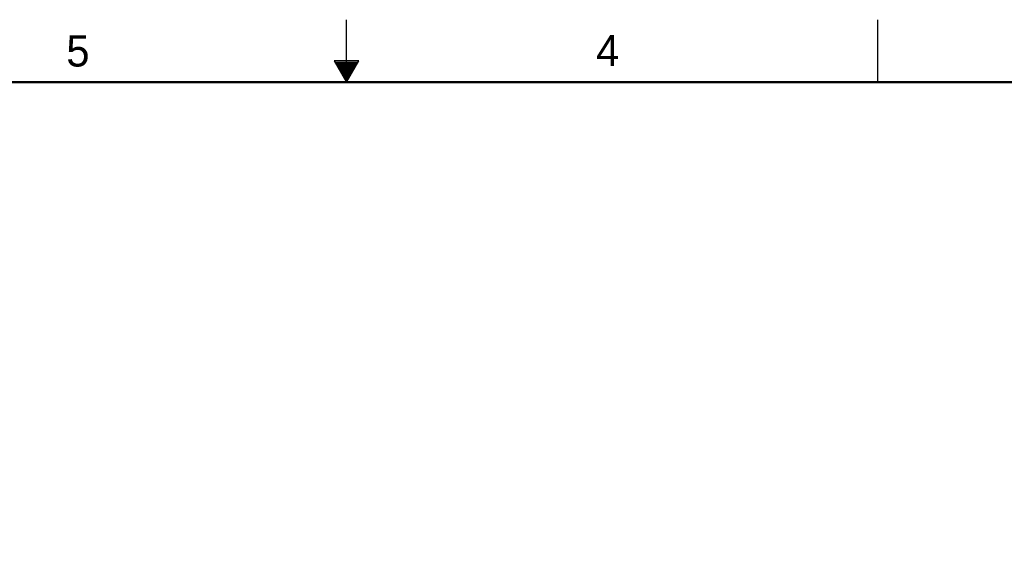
# Model space of a CAD drawing. Header units: inches. Extents: x 0 to 34, y 0 to 22.
# Tile 42 of 78: x 14.4 to 22.3, y 17.7 to 22. Entities that reach past the tile are written whole.
import ezdxf

# ---------------------------------------------------------------- set-up
doc = ezdxf.new("R2010")
doc.units = ezdxf.units.IN
doc.header["$LTSCALE"] = 1.87
doc.header["$MEASUREMENT"] = 0
doc.layers.get('0').update_dxf_attribs({"linetype": 'CONTINUOUS'})
doc.layers.add('DIMENSIONS', color=7, linetype='CONTINUOUS')
doc.styles.get("Standard").update_dxf_attribs({"font": 'txt', "width": 0.8})
doc.styles.add('TEXTSTYLE_2', font='txt')
doc.dimstyles.new('DIMSTYLE_2', dxfattribs={"dimtxt": 0.125, "dimasz": 0.18, "dimexe": 0.125, "dimexo": 0.0625, "dimgap": 0.09, "dimtad": 0, "dimtih": 1, "dimtoh": 1, "dimzin": 4, "dimdsep": 46, "dimtxsty": 'STANDARD', "dimblk": '_FILLED', "dimblk1": '_FILLED', "dimblk2": '_FILLED', "dimcen": 0.09, "dimadec": 0, "dimazin": 0, "dimtp": 0.001, "dimtm": 0.001, "dimtfac": 1, "dimtofl": 0, "dimtmove": 0, "dimatfit": 3, "dimldrblk": '_FILLED', "dimfxl": 1, "dimtolj": 1, "dimtzin": 4, "dimarcsym": 0})

# ---------------------------------------------------------------- blocks, each defined once
blk = doc.blocks.new('*D50')
at = {"layer": 'DIMENSIONS', "color": 2, "linetype": 'CONTINUOUS'}
blk.add_line((6.1575, 17.1042), (6.1575, 17.9798), dxfattribs=at)
at = {"layer": 'DIMENSIONS', "color": 2, "linetype": 'CONTINUOUS', "insert": (6.095, 18.0423), "char_height": 0.125, "width": 1.325, "attachment_point": 1, "rotation": 90, "line_spacing_factor": 0.9}
blk.add_mtext('15.67{\\Ftxt.shx;\\W1.000000;\\H0.125000; }[397.9]', dxfattribs=at)
blk = doc.blocks.new('_FILLED')
at = {"color": 0, "linetype": 'BYBLOCK'}
blk.add_solid([(0, 0), (-1, 0.174), (-1, -0.174)], dxfattribs=at)

msp = doc.modelspace()

# ---------------------------------------------------------------- linework, layer by layer
at = {"color": 2, "linetype": 'CONTINUOUS'}
for p, q in [((17, 21.5), (17, 22)), ((21.25, 22), (21.25, 21.5)), ((16.902, 21.6697), (17, 21.5)), ((17.098, 21.6697), (16.902, 21.6697)), ((17, 21.5), (17.098, 21.6697)), ((16.9076, 21.66), (17.0924, 21.66)), ((16.9134, 21.65), (17.0866, 21.65)), ((16.9192, 21.64), (17.0808, 21.64)), ((16.925, 21.63), (17.0751, 21.63)), ((16.9307, 21.62), (17.0693, 21.62)), ((16.9365, 21.61), (17.0635, 21.61)), ((16.9423, 21.6), (17.0578, 21.6)), ((16.9481, 21.59), (17.052, 21.59)), ((16.9538, 21.58), (17.0462, 21.58)), ((16.9596, 21.57), (17.0404, 21.57)), ((16.9654, 21.56), (17.0347, 21.56)), ((16.9712, 21.55), (17.0289, 21.55)), ((16.9769, 21.54), (17.0231, 21.54)), ((16.9827, 21.53), (17.0173, 21.53)), ((16.9885, 21.52), (17.0116, 21.52)), ((16.9942, 21.51), (17.0058, 21.51))]:
    msp.add_line(p, q, dxfattribs=at)
at = {"color": 7, "linetype": 'CONTINUOUS', "const_width": 0.02}
msp.add_lwpolyline([(33.5, 21.5), (0.5, 21.5)], dxfattribs=at)

# ---------------------------------------------------------------- texts
at = {"color": 2, "linetype": 'CONTINUOUS', "char_height": 0.25, "width": 0.25, "attachment_point": 1, "line_spacing_factor": 0.9, "style": 'TEXTSTYLE_2'}
for s, insert in [('5', (14.7577, 21.8747)), ('4', (18.9977, 21.8777))]:
    msp.add_mtext(s, dxfattribs=dict(at, insert=insert))

# ---------------------------------------------------------------- dimensions: what is measured, and where the dimension line sits
at = {"layer": 'DIMENSIONS', "color": 2, "linetype": 'CONTINUOUS'}
dim = msp.add_ordinate_dim(feature_location=(6.1574735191, 17.1041597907), offset=(0, 0.8756299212), dtype=1, origin=(21.8224735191, 17.0416597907), dimstyle='DIMSTYLE_2', override={"dimtad": 1, "dimtih": 0, "dimtoh": 0}, dxfattribs=at)
dim.commit()
dim.dimension.update_dxf_attribs({"geometry": '*D50', "text_midpoint": (6.1574735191, 18.7047897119)})

doc.saveas('drawing.dxf')
